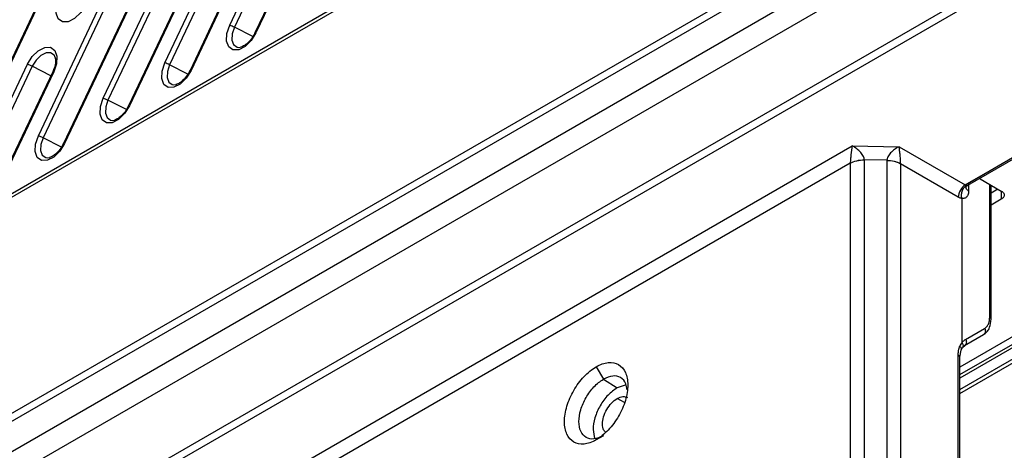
# Model space of a CAD drawing. Header units: millimetres. Extents: x 155473 to 158085, y 111018 to 114514.
# Tile 39 of 181: x 157758 to 157858, y 111266 to 111310. Entities that reach past the tile are written whole.
import ezdxf

# ---------------------------------------------------------------- set-up
doc = ezdxf.new("R2010")
doc.units = ezdxf.units.MM

msp = doc.modelspace()

# ---------------------------------------------------------------- linework, layer by layer
at = {"color": 7, "linetype": 'Continuous', "lineweight": 25}
for p, q in [((157855.343, 111348.653), (157631.225, 111219.272)), ((157855.136, 111348.195), (157631.018, 111218.814)), ((157600.501, 111178.653), (157885.234, 111343.026)), ((157600.613, 111179.514), (157884.832, 111343.59)), ((157889.34, 111342.312), (157599.835, 111175.185)), ((157890.854, 111340.72), (157601.298, 111173.563)), ((157607.383, 111169.8), (157897.155, 111337.082)), ((157897.167, 111336.215), (157608.765, 111169.724)), ((157773.101, 111305.458), (157786.511, 111333.749)), ((157786.987, 111333.549), (157773.576, 111305.257)), ((157789.046, 111332.988), (157775.635, 111304.697)), ((157789.144, 111332.978), (157775.734, 111304.687)), ((157760.373, 111298.11), (157773.783, 111326.402)), ((157774.259, 111326.201), (157760.848, 111297.909)), ((157776.318, 111325.641), (157762.907, 111297.349)), ((157776.416, 111325.63), (157763.006, 111297.339)), ((157942.021, 111325.067), (157853.098, 111273.733)), ((157853.649, 111293.163), (157910.156, 111325.784)), ((157910.166, 111325.779), (157853.659, 111293.158)), ((157853.896, 111293.126), (157910.416, 111325.754)), ((157939.298, 111324.597), (157853.098, 111274.835)), ((157853.098, 111274.074), (157940.427, 111324.488)), ((157779.631, 111309.227), (157784.738, 111320.001)), ((157785.213, 111319.8), (157780.106, 111309.027)), ((157787.272, 111319.24), (157782.166, 111308.466)), ((157787.37, 111319.23), (157782.264, 111308.456)), ((157763.59, 111318.293), (157750.18, 111290.001)), ((157763.688, 111318.283), (157750.278, 111289.991)), ((157853.098, 111272.59), (157932.227, 111318.27)), ((157853.098, 111272.182), (157929.399, 111316.229)), ((157766.903, 111301.88), (157772.01, 111312.653)), ((157772.485, 111312.453), (157767.379, 111301.679)), ((157774.544, 111311.892), (157769.438, 111301.119)), ((157774.642, 111311.882), (157769.536, 111301.109)), ((157781.955, 111308.093), (157780.106, 111309.027)), ((157780.552, 111307.01), (157780.83, 111307.047)), ((157762.116, 111305.816), (157761.987, 111306.179)), ((157754.175, 111294.532), (157759.282, 111305.305)), ((157759.757, 111305.105), (157754.651, 111294.332)), ((157761.633, 111304.157), (157759.757, 111305.105)), ((157775.425, 111304.323), (157773.576, 111305.257)), ((157761.816, 111304.544), (157756.71, 111293.771)), ((157761.915, 111304.534), (157756.808, 111293.761)), ((157774.021, 111303.24), (157774.3, 111303.277)), ((157769.227, 111300.745), (157767.379, 111301.679)), ((157767.824, 111299.662), (157768.102, 111299.699)), ((157676.221, 111201.226), (157842.269, 111297.084)), ((157762.697, 111296.975), (157760.848, 111297.909)), ((157842.269, 111297.084), (157846.981, 111297.013)), ((157846.981, 111297.013), (157853.649, 111293.163)), ((157842.079, 111295.363), (157677.788, 111200.519)), ((157761.293, 111295.893), (157761.572, 111295.93)), ((157842.079, 111295.344), (157842.079, 111264.721)), ((157843.494, 111265.06), (157843.494, 111295.682)), ((157845.766, 111295.648), (157843.494, 111295.682)), ((157845.765, 111295.604), (157845.765, 111265.06)), ((157847.142, 111295.287), (157847.142, 111264.742)), ((157852.942, 111291.939), (157847.142, 111295.287)), ((157853.985, 111293.177), (157853.985, 111292.551)), ((157855.153, 111293.778), (157857.274, 111292.553)), ((157856.105, 111279.867), (157856.105, 111293.228)), ((157856.242, 111279.668), (157856.242, 111293.149)), ((157856.242, 111292.366), (157856.92, 111292.757)), ((157857.274, 111292.553), (157857.274, 111291.737)), ((157853.312, 111291.813), (157853.314, 111291.797)), ((157853.314, 111291.797), (157853.314, 111277.318)), ((157857.274, 111291.737), (157856.242, 111291.141)), ((157853.685, 111277.624), (157855.601, 111278.73)), ((157853.572, 111276.992), (157855.488, 111278.098)), ((157853.098, 111275.823), (157853.222, 111276.548)), ((157853.222, 111276.548), (157853.372, 111276.812)), ((157853.364, 111276.8), (157853.632, 111277.036)), ((157852.942, 111261.565), (157852.942, 111276.032)), ((157852.951, 111261.56), (157852.951, 111276.027)), ((157853.098, 111261.356), (157853.098, 111275.823)), ((157816.502, 111274.86), (157817.228, 111273.603)), ((157817.228, 111273.603), (157818.623, 111272.755)), ((157819.516, 111273.065), (157818.623, 111272.755)), ((157819.347, 111271.258), (157818.623, 111271.676)), ((157817.228, 111267.931), (157816.502, 111267.512))]:
    msp.add_line(p, q, dxfattribs=at)
at = {"color": 7, "linetype": 'Continuous', "lineweight": 25, "flags": 128}
for points in [[(157765.112, 111311.279), (157764.632, 111310.508), (157764.025, 111309.912), (157763.383, 111309.584), (157762.803, 111309.572), (157762.375, 111309.879), (157762.163, 111310.458), (157762.2, 111311.22), (157762.479, 111312.05)], [(157782.264, 111308.456), (157781.784, 111307.685), (157781.177, 111307.089), (157780.535, 111306.761), (157779.956, 111306.749), (157779.527, 111307.056), (157779.315, 111307.635), (157779.352, 111308.397), (157779.631, 111309.227)], [(157780.106, 111309.027), (157779.882, 111308.361), (157779.853, 111307.749), (157780.023, 111307.284), (157780.367, 111307.038), (157780.552, 111307.01)], [(157782.166, 111308.466), (157782.167, 111308.468), (157782.177, 111308.472), (157782.197, 111308.471), (157782.226, 111308.466), (157782.264, 111308.456)], [(157759.282, 111305.305), (157759.762, 111306.077), (157760.369, 111306.672), (157761.011, 111307.001), (157761.59, 111307.013), (157762.018, 111306.706), (157762.23, 111306.127), (157762.194, 111305.365), (157761.915, 111304.534)], [(157761.987, 111306.179), (157761.953, 111306.229), (157761.61, 111306.475), (157761.145, 111306.466), (157760.63, 111306.202), (157760.142, 111305.724), (157759.757, 111305.105)], [(157775.734, 111304.687), (157775.254, 111303.915), (157774.647, 111303.32), (157774.005, 111302.991), (157773.425, 111302.979), (157772.997, 111303.286), (157772.785, 111303.865), (157772.822, 111304.627), (157773.101, 111305.458)], [(157773.576, 111305.257), (157773.352, 111304.591), (157773.323, 111303.979), (157773.493, 111303.514), (157773.837, 111303.268), (157774.021, 111303.24)], [(157761.915, 111304.534), (157761.877, 111304.544), (157761.848, 111304.55), (157761.828, 111304.55), (157761.817, 111304.546), (157761.816, 111304.544)], [(157775.635, 111304.697), (157775.637, 111304.698), (157775.647, 111304.702), (157775.667, 111304.702), (157775.696, 111304.696), (157775.734, 111304.687)], [(157769.536, 111301.109), (157769.056, 111300.337), (157768.449, 111299.742), (157767.807, 111299.413), (157767.228, 111299.402), (157766.799, 111299.708), (157766.587, 111300.287), (157766.624, 111301.05), (157766.903, 111301.88)], [(157767.379, 111301.679), (157767.154, 111301.013), (157767.125, 111300.401), (157767.295, 111299.937), (157767.639, 111299.69), (157767.824, 111299.662)], [(157769.438, 111301.119), (157769.439, 111301.12), (157769.449, 111301.124), (157769.47, 111301.124), (157769.499, 111301.119), (157769.536, 111301.109)], [(157763.006, 111297.339), (157762.526, 111296.567), (157761.919, 111295.972), (157761.277, 111295.643), (157760.697, 111295.632), (157760.269, 111295.939), (157760.057, 111296.517), (157760.094, 111297.28), (157760.373, 111298.11)], [(157760.848, 111297.909), (157760.624, 111297.243), (157760.595, 111296.631), (157760.765, 111296.167), (157761.109, 111295.921), (157761.293, 111295.893)], [(157762.907, 111297.349), (157762.909, 111297.351), (157762.919, 111297.355), (157762.939, 111297.354), (157762.968, 111297.349), (157763.006, 111297.339)]]:
    msp.add_lwpolyline(points, dxfattribs=at)
at = {"color": 7, "linetype": 'Continuous', "lineweight": 25}
for centre in [(157778.623, 111306.173), (157758.274, 111302.251), (157772.093, 111302.403), (157765.895, 111298.826), (157759.365, 111295.056)]:
    msp.add_arc(centre, 3.216, 62.53136, 71.73114, dxfattribs=at)
for points, knots in [([(157536.048, 111273.505), (157572.87, 111296.726), (157610.53, 111319.449), (157668.238, 111352.763), (157687.676, 111363.739), (157726.947, 111385.427), (157746.779, 111396.139), (157766.806, 111406.719)], [0, 0, 0, 0, 0.5, 0.5, 0.75, 0.75, 1, 1, 1, 1]), ([(157766.902, 111406.54), (157726.847, 111385.381), (157687.582, 111363.696), (157610.636, 111319.276), (157572.975, 111296.553), (157536.153, 111273.332)], [0, 0, 0, 0, 0.5, 0.5, 1, 1, 1, 1]), ([(157782.166, 111308.466), (157782.106, 111308.351), (157781.942, 111308.032), (157781.581, 111307.568), (157781.122, 111307.177), (157780.87, 111307.086), (157780.752, 111307.043)], [0, 0, 0, 0, 0.163164, 0.453, 0.742683, 1, 1, 1, 1]), ([(157762.074, 111305.902), (157762.088, 111305.786), (157762.119, 111305.528), (157762.02, 111305.025), (157761.876, 111304.686), (157761.816, 111304.544)], [0, 0, 0, 0, 0.3226223, 0.7170009, 1, 1, 1, 1]), ([(157775.635, 111304.697), (157775.576, 111304.582), (157775.412, 111304.263), (157775.051, 111303.798), (157774.592, 111303.407), (157774.34, 111303.316), (157774.222, 111303.274)], [0, 0, 0, 0, 0.163164, 0.453, 0.742683, 1, 1, 1, 1]), ([(157769.438, 111301.119), (157769.378, 111301.004), (157769.214, 111300.685), (157768.853, 111300.22), (157768.394, 111299.829), (157768.142, 111299.738), (157768.024, 111299.696)], [0, 0, 0, 0, 0.163164, 0.4530002, 0.7426834, 1, 1, 1, 1]), ([(157762.907, 111297.349), (157762.848, 111297.234), (157762.684, 111296.915), (157762.323, 111296.45), (157761.864, 111296.059), (157761.612, 111295.969), (157761.494, 111295.926)], [0, 0, 0, 0, 0.163164, 0.453, 0.742683, 1, 1, 1, 1]), ([(157842.269, 111297.084), (157842.225, 111296.843), (157842.179, 111296.519), (157842.127, 111296.043), (157842.112, 111295.886), (157842.09, 111295.599), (157842.082, 111295.47), (157842.079, 111295.363)], [0, 0, 0, 0, 0.5, 0.5, 0.75, 0.75, 1, 1, 1, 1]), ([(157843.493, 111295.688), (157843.492, 111295.794), (157843.458, 111295.915), (157843.335, 111296.168), (157843.244, 111296.3), (157842.905, 111296.686), (157842.589, 111296.926), (157842.269, 111297.084)], [0, 0, 0, 0, 0.25, 0.25, 0.5, 0.5, 1, 1, 1, 1]), ([(157846.981, 111297.013), (157846.826, 111296.938), (157846.671, 111296.844), (157846.382, 111296.627), (157846.249, 111296.506), (157846.025, 111296.254), (157845.934, 111296.123), (157845.807, 111295.873), (157845.771, 111295.753), (157845.766, 111295.648)], [0, 0, 0, 0, 0.25, 0.25, 0.5, 0.5, 0.75, 0.75, 1, 1, 1, 1]), ([(157847.142, 111295.302), (157847.144, 111295.408), (157847.141, 111295.538), (157847.127, 111295.823), (157847.116, 111295.979), (157847.086, 111296.295), (157847.068, 111296.455), (157847.027, 111296.754), (157847.004, 111296.893), (157846.981, 111297.013)], [0, 0, 0, 0, 0.25, 0.25, 0.5, 0.5, 0.75, 0.75, 1, 1, 1, 1]), ([(157842.079, 111295.363), (157842.26, 111295.465), (157842.483, 111295.55), (157842.973, 111295.663), (157843.238, 111295.69), (157843.493, 111295.688)], [0, 0, 0, 0, 0.5, 0.5, 1, 1, 1, 1]), ([(157842.079, 111295.344), (157842.26, 111295.448), (157842.483, 111295.536), (157842.973, 111295.653), (157843.238, 111295.682), (157843.494, 111295.682)], [0, 0, 0, 0, 0.5, 0.5, 1, 1, 1, 1]), ([(157847.142, 111295.287), (157846.958, 111295.388), (157846.741, 111295.468), (157846.271, 111295.576), (157846.018, 111295.604), (157845.765, 111295.604)], [0, 0, 0, 0, 0.5, 0.5, 1, 1, 1, 1]), ([(157845.766, 111295.648), (157846.013, 111295.643), (157846.269, 111295.61), (157846.744, 111295.49), (157846.963, 111295.404), (157847.142, 111295.302)], [0, 0, 0, 0, 0.5, 0.5, 1, 1, 1, 1]), ([(157853.649, 111293.163), (157853.469, 111293.053), (157853.288, 111292.858), (157853.026, 111292.404), (157852.947, 111292.15), (157852.942, 111291.939)], [0, 0, 0, 0, 0.5, 0.5, 1, 1, 1, 1]), ([(157853.312, 111291.813), (157853.305, 111291.842), (157853.292, 111291.901), (157853.281, 111291.991), (157853.275, 111292.079), (157853.276, 111292.162), (157853.281, 111292.241), (157853.29, 111292.313), (157853.302, 111292.379), (157853.315, 111292.437), (157853.329, 111292.488), (157853.343, 111292.531), (157853.37, 111292.61), (157853.423, 111292.731), (157853.518, 111292.883), (157853.64, 111293.021), (157853.737, 111293.086), (157853.786, 111293.119)], [0, 0, 0, 0, 0.062221, 0.122366, 0.179866, 0.234217, 0.284993, 0.331848, 0.374512, 0.412786, 0.446534, 0.475666, 0.500133, 0.61053, 0.732898, 0.8641, 1, 1, 1, 1]), ([(157853.714, 111292.946), (157853.714, 111292.944), (157853.716, 111292.937), (157853.751, 111293.011), (157853.845, 111293.084), (157853.906, 111293.132)], [0, 0, 0, 0, 0.1487058, 0.4473626, 1, 1, 1, 1]), ([(157853.786, 111293.119), (157853.821, 111293.113), (157853.867, 111293.106), (157853.898, 111293.132), (157853.905, 111293.138)], [0, 0, 0, 0, 0.768351, 1, 1, 1, 1]), ([(157853.985, 111292.551), (157853.984, 111292.521), (157853.983, 111292.461), (157853.974, 111292.377), (157853.96, 111292.296), (157853.933, 111292.193), (157853.885, 111292.075), (157853.803, 111291.96), (157853.702, 111291.874), (157853.583, 111291.821), (157853.453, 111291.797), (157853.359, 111291.807), (157853.312, 111291.813)], [0, 0, 0, 0, 0.061167, 0.122033, 0.182935, 0.244211, 0.371977, 0.500039, 0.627816, 0.755892, 0.877871, 1, 1, 1, 1]), ([(157853.985, 111292.551), (157853.904, 111292.611), (157853.747, 111292.729), (157853.724, 111292.876), (157853.712, 111292.949)], [0, 0, 0, 0, 0.5081059, 1, 1, 1, 1]), ([(157857.274, 111292.553), (157857.297, 111292.539), (157857.342, 111292.512), (157857.4, 111292.466), (157857.45, 111292.418), (157857.506, 111292.349), (157857.554, 111292.259), (157857.573, 111292.145), (157857.554, 111292.032), (157857.496, 111291.923), (157857.405, 111291.821), (157857.318, 111291.765), (157857.274, 111291.737)], [0, 0, 0, 0, 0.062794, 0.125023, 0.187296, 0.250223, 0.375007, 0.500147, 0.624932, 0.750072, 0.874947, 1, 1, 1, 1]), ([(157853.314, 111291.797), (157853.284, 111291.803), (157853.224, 111291.816), (157853.131, 111291.847), (157853.037, 111291.887), (157852.973, 111291.921), (157852.942, 111291.939)], [0, 0, 0, 0, 0.25095, 0.499996, 0.749043, 1, 1, 1, 1]), ([(157855.549, 111278.143), (157855.667, 111278.237), (157855.893, 111278.416), (157856.171, 111278.913), (157856.215, 111279.377), (157856.242, 111279.668)], [0, 0, 0, 0, 0.2919024, 0.5561987, 1, 1, 1, 1]), ([(157855.601, 111278.73), (157855.627, 111278.746), (157855.679, 111278.779), (157855.751, 111278.839), (157855.816, 111278.907), (157855.875, 111278.984), (157855.928, 111279.07), (157855.991, 111279.195), (157856.051, 111279.37), (157856.097, 111279.604), (157856.102, 111279.779), (157856.105, 111279.867)], [0, 0, 0, 0, 0.083926, 0.167145, 0.250015, 0.332898, 0.416159, 0.500153, 0.667194, 0.832841, 1, 1, 1, 1]), ([(157856.241, 111279.668), (157856.236, 111279.704), (157856.224, 111279.778), (157856.145, 111279.837), (157856.105, 111279.867)], [0, 0, 0, 0, 0.491294, 1, 1, 1, 1]), ([(157855.601, 111278.73), (157855.629, 111278.679), (157855.652, 111278.62), (157855.677, 111278.495), (157855.678, 111278.429), (157855.656, 111278.306), (157855.633, 111278.249), (157855.57, 111278.158), (157855.53, 111278.122), (157855.488, 111278.098)], [0, 0, 0, 0, 0.25, 0.25, 0.5, 0.5, 0.75, 0.75, 1, 1, 1, 1]), ([(157853.314, 111277.318), (157853.314, 111277.313), (157853.314, 111277.304), (157853.319, 111277.295), (157853.321, 111277.291)], [0, 0, 0, 0, 0.582056, 1, 1, 1, 1]), ([(157853.321, 111277.291), (157853.342, 111277.319), (157853.383, 111277.373), (157853.452, 111277.447), (157853.525, 111277.513), (157853.602, 111277.573), (157853.657, 111277.607), (157853.685, 111277.624)], [0, 0, 0, 0, 0.200481, 0.4002341, 0.5997463, 0.799506, 1, 1, 1, 1]), ([(157853.321, 111277.291), (157853.353, 111277.24), (157853.408, 111277.151), (157853.424, 111277.055), (157853.426, 111277.015), (157853.426, 111277.012), (157853.426, 111277.004), (157853.426, 111276.97), (157853.415, 111276.902), (157853.398, 111276.835), (157853.368, 111276.808), (157853.366, 111276.807)], [0, 0, 0, 0, 0.312809, 0.543504, 0.544019, 0.547811, 0.558116, 0.596761, 0.74605, 0.986512, 1, 1, 1, 1]), ([(157853.685, 111277.624), (157853.748, 111277.511), (157853.772, 111277.377), (157853.731, 111277.144), (157853.665, 111277.045), (157853.572, 111276.992)], [0, 0, 0, 0, 0.5, 0.5, 1, 1, 1, 1]), ([(157852.942, 111276.032), (157852.942, 111276.081), (157852.944, 111276.18), (157852.954, 111276.322), (157852.971, 111276.459), (157852.995, 111276.592), (157853.025, 111276.719), (157853.062, 111276.841), (157853.092, 111276.918), (157853.107, 111276.956)], [0, 0, 0, 0, 0.143824, 0.286681, 0.428955, 0.571034, 0.71331, 0.85617, 1, 1, 1, 1]), ([(157853.107, 111276.956), (157853.146, 111276.911), (157853.205, 111276.842), (157853.241, 111276.737), (157853.249, 111276.656), (157853.24, 111276.587), (157853.221, 111276.551), (157853.214, 111276.537)], [0, 0, 0, 0, 0.336744, 0.51845, 0.704145, 0.88984, 1, 1, 1, 1]), ([(157816.502, 111274.86), (157816.919, 111275.101), (157817.335, 111275.246), (157818.105, 111275.322), (157818.458, 111275.253), (157819.047, 111274.913), (157819.283, 111274.642), (157819.601, 111273.937), (157819.684, 111273.504), (157819.684, 111272.542), (157819.601, 111272.013), (157819.283, 111270.941), (157819.047, 111270.397), (157818.458, 111269.377), (157818.105, 111268.9), (157817.335, 111268.088), (157816.919, 111267.752), (157816.502, 111267.512)], [0, 0, 0, 0, 0.125, 0.125, 0.25, 0.25, 0.375, 0.375, 0.5, 0.5, 0.625, 0.625, 0.75, 0.75, 0.875, 0.875, 1, 1, 1, 1]), ([(157816.502, 111267.512), (157816.086, 111267.271), (157815.669, 111267.126), (157814.9, 111267.05), (157814.547, 111267.119), (157813.958, 111267.459), (157813.722, 111267.73), (157813.403, 111268.435), (157813.32, 111268.868), (157813.32, 111269.83), (157813.403, 111270.359), (157813.722, 111271.431), (157813.958, 111271.975), (157814.547, 111272.995), (157814.9, 111273.472), (157815.669, 111274.284), (157816.086, 111274.62), (157816.502, 111274.86)], [0, 0, 0, 0, 0.125, 0.125, 0.25, 0.25, 0.375, 0.375, 0.5, 0.5, 0.625, 0.625, 0.75, 0.75, 0.875, 0.875, 1, 1, 1, 1]), ([(157817.228, 111267.931), (157816.907, 111267.745), (157816.585, 111267.634), (157815.991, 111267.575), (157815.719, 111267.628), (157815.264, 111267.89), (157815.082, 111268.1), (157814.836, 111268.644), (157814.772, 111268.978), (157814.772, 111269.72), (157814.836, 111270.128), (157815.082, 111270.956), (157815.264, 111271.376), (157815.719, 111272.163), (157815.991, 111272.531), (157816.585, 111273.158), (157816.907, 111273.417), (157817.228, 111273.603)], [0, 0, 0, 0, 0.125, 0.125, 0.25, 0.25, 0.375, 0.375, 0.5, 0.5, 0.625, 0.625, 0.75, 0.75, 0.875, 0.875, 1, 1, 1, 1]), ([(157819.612, 111272.562), (157819.586, 111272.774), (157819.517, 111273.33), (157819, 111273.84), (157818.195, 111274.033), (157817.551, 111273.746), (157817.228, 111273.603)], [0, 0, 0, 0, 0.169838, 0.446559, 0.723279, 1, 1, 1, 1]), ([(157818.623, 111272.755), (157818.307, 111272.53), (157817.674, 111272.081), (157816.867, 111270.969), (157816.335, 111269.741), (157816.127, 111268.525), (157816.298, 111267.929), (157816.382, 111267.637)], [0, 0, 0, 0, 0.201451, 0.402902, 0.604354, 0.805805, 1, 1, 1, 1]), ([(157817.48, 111268.25), (157817.396, 111268.328), (157817.191, 111268.515), (157817.104, 111269.088), (157817.215, 111269.821), (157817.546, 111270.581), (157818.04, 111271.262), (157818.429, 111271.538), (157818.623, 111271.676)], [0, 0, 0, 0, 0.124515, 0.299612, 0.474709, 0.649806, 0.824903, 1, 1, 1, 1]), ([(157818.623, 111271.676), (157818.82, 111271.766), (157819.213, 111271.946), (157819.52, 111271.836), (157819.673, 111271.78)], [0, 0, 0, 0, 0.500051, 1, 1, 1, 1])]:
    msp.add_open_spline(points, degree=3, knots=knots, dxfattribs=at)
for points in [[(157842.079, 111295.363), (157842.079, 111295.356), (157842.079, 111295.35), (157842.079, 111295.344)], [(157843.494, 111295.682), (157843.493, 111295.684), (157843.493, 111295.686), (157843.493, 111295.688)], [(157845.766, 111295.648), (157845.766, 111295.633), (157845.765, 111295.619), (157845.765, 111295.604)], [(157847.142, 111295.287), (157847.142, 111295.292), (157847.142, 111295.297), (157847.142, 111295.302)], [(157853.649, 111293.163), (157853.652, 111293.161), (157853.655, 111293.16), (157853.659, 111293.158)], [(157853.659, 111293.158), (157853.702, 111293.137), (157853.745, 111293.123), (157853.786, 111293.119)], [(157853.314, 111277.318), (157853.232, 111277.212), (157853.163, 111277.091), (157853.107, 111276.956)], [(157852.942, 111276.032), (157852.945, 111276.03), (157852.948, 111276.029), (157852.951, 111276.027)], [(157853.098, 111275.823), (157853.098, 111275.898), (157853.044, 111275.973), (157852.951, 111276.027)]]:
    msp.add_open_spline(points, degree=3, dxfattribs=at)

doc.saveas('drawing.dxf')
